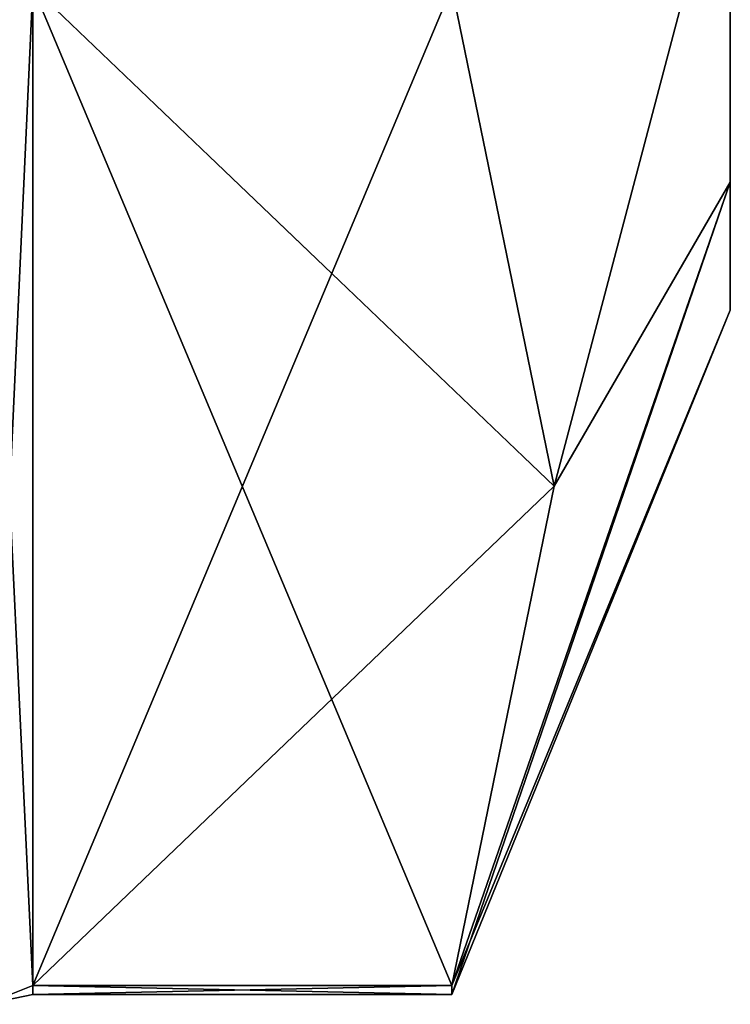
# Model space of a CAD drawing. Extents: x -23 to 470, y -2000 to 0.
# Tile 166 of 172: x 465 to 470, y -46 to -38. Entities that reach past the tile are written whole.
import ezdxf

# ---------------------------------------------------------------- set-up
doc = ezdxf.new("R2010")
doc.units = 0
doc.header["$LTSCALE"] = 64.024212
for name, color, linetype in [('1445', 7, 'CONTINUOUS'), ('1447', 7, 'CONTINUOUS'), ('1448', 7, 'CONTINUOUS'), ('1467', 7, 'CONTINUOUS'), ('1534', 7, 'CONTINUOUS'), ('1535', 7, 'CONTINUOUS'), ('1626', 7, 'CONTINUOUS'), ('1630', 7, 'CONTINUOUS')]:
    doc.layers.add(name, color=color, linetype=linetype)

msp = doc.modelspace()

# ---------------------------------------------------------------- linework, layer by layer
at = {"layer": '1445', "linetype": 'CONTINUOUS'}
for points in [[(470.1, -32.236, 25.6886), (470.1, -35.3326, 28.8008), (470.1, -39.5483, 28.2165), (470.1, -32.236, 25.6886)], [(470.1, -36.8388, 24.1612), (470.1, -32.236, 25.6886), (470.1, -39.5483, 28.2165), (470.1, -36.8388, 24.1612)], [(470.1, -35.3335, 37.1977), (470.1, -32.2371, 40.3107), (470.1, -39.5483, 37.7835), (470.1, -35.3335, 37.1977)], [(470.1, -39.5483, 37.7835), (470.1, -32.2371, 40.3107), (470.1, -36.8388, 41.8388), (470.1, -39.5483, 37.7835)], [(470.1, -35.3326, 28.8008), (470.1, -36.45, 33), (470.1, -39.5483, 28.2165), (470.1, -35.3326, 28.8008)], [(470.1, -36.45, 33), (470.1, -35.3335, 37.1977), (470.1, -40.5, 33), (470.1, -36.45, 33)], [(470.1, -40.5, 33), (470.1, -35.3335, 37.1977), (470.1, -39.5483, 37.7835), (470.1, -40.5, 33)], [(470.1, -39.5483, 28.2165), (470.1, -36.45, 33), (470.1, -40.5, 33), (470.1, -39.5483, 28.2165)]]:
    msp.add_3dface(points, dxfattribs=at)
at = {"layer": '1447', "linetype": 'CONTINUOUS'}
for points in [[(464.9, -38.093, 47.4185), (464.9, -45.5332, 34.5315), (468.0232, -38.093, 47.4185), (464.9, -38.093, 47.4185)], [(468.0232, -38.093, 47.4185), (464.9, -45.5332, 34.5315), (468.7857, -41.8131, 40.975), (468.0232, -38.093, 47.4185)], [(468.7857, -41.8131, 40.975), (464.9, -45.5332, 34.5315), (468.0232, -45.5332, 34.5315), (468.7857, -41.8131, 40.975)]]:
    msp.add_3dface(points, dxfattribs=at)
at = {"layer": '1448', "linetype": 'CONTINUOUS'}
for points in [[(464.9, -45.5332, 31.4685), (464.9, -38.093, 18.5815), (468.0232, -45.5332, 31.4685), (464.9, -45.5332, 31.4685)], [(468.0232, -45.5332, 31.4685), (464.9, -38.093, 18.5815), (468.7857, -41.8131, 25.025), (468.0232, -45.5332, 31.4685)], [(468.7857, -41.8131, 25.025), (464.9, -38.093, 18.5815), (468.0232, -38.093, 18.5815), (468.7857, -41.8131, 25.025)]]:
    msp.add_3dface(points, dxfattribs=at)
at = {"layer": '1467', "linetype": 'CONTINUOUS'}
for points in [[(470.1, -36.8388, 24.1612), (468.7857, -41.8131, 25.025), (468.0232, -38.093, 18.5815), (470.1, -36.8388, 24.1612)], [(470.1, -36.8388, 41.8388), (468.0232, -38.093, 47.4185), (468.7857, -41.8131, 40.975), (470.1, -36.8388, 41.8388)], [(470.1, -36.8388, 24.1612), (470.1, -39.5483, 28.2165), (468.7857, -41.8131, 25.025), (470.1, -36.8388, 24.1612)], [(470.1, -39.5483, 37.7835), (470.1, -36.8388, 41.8388), (468.7857, -41.8131, 40.975), (470.1, -39.5483, 37.7835)], [(470.1, -39.5483, 28.2165), (470.1, -40.5, 33), (468.0232, -45.5332, 31.4685), (470.1, -39.5483, 28.2165)], [(470.1, -39.5483, 28.2165), (468.0232, -45.5332, 31.4685), (468.7857, -41.8131, 25.025), (470.1, -39.5483, 28.2165)], [(470.1, -40.5, 33), (470.1, -39.5483, 37.7835), (468.0232, -45.6, 33), (470.1, -40.5, 33)], [(470.1, -39.5483, 37.7835), (468.7857, -41.8131, 40.975), (468.0232, -45.5332, 34.5315), (470.1, -39.5483, 37.7835)], [(470.1, -39.5483, 37.7835), (468.0232, -45.5332, 34.5315), (468.0232, -45.6, 33), (470.1, -39.5483, 37.7835)], [(468.0232, -45.5332, 31.4685), (470.1, -40.5, 33), (468.0232, -45.6, 33), (468.0232, -45.5332, 31.4685)]]:
    msp.add_3dface(points, dxfattribs=at)
at = {"layer": '1534', "linetype": 'CONTINUOUS'}
for points in [[(464.9, -45.5332, 34.5315), (464.9, -38.093, 47.4185), (464.549, -38.2017, 47.518), (464.9, -45.5332, 34.5315)], [(464.549, -45.6738, 34.5759), (464.9, -45.5332, 34.5315), (464.549, -38.2017, 47.518), (464.549, -45.6738, 34.5759)]]:
    msp.add_3dface(points, dxfattribs=at)
at = {"layer": '1535', "linetype": 'CONTINUOUS'}
for points in [[(464.9, -38.093, 18.5815), (464.9, -45.5332, 31.4685), (464.549, -45.6738, 31.4241), (464.9, -38.093, 18.5815)], [(464.549, -38.2017, 18.482), (464.9, -38.093, 18.5815), (464.549, -45.6738, 31.4241), (464.549, -38.2017, 18.482)]]:
    msp.add_3dface(points, dxfattribs=at)
at = {"layer": '1626', "linetype": 'CONTINUOUS'}
for points in [[(468.0232, -45.5332, 34.5315), (464.9, -45.5332, 34.5315), (464.9, -45.6, 32.9898), (468.0232, -45.5332, 34.5315)], [(468.0232, -45.6, 33), (468.0232, -45.5332, 34.5315), (464.9, -45.6, 32.9898), (468.0232, -45.6, 33)], [(464.9, -45.5332, 31.4685), (468.0232, -45.5332, 31.4685), (468.0232, -45.6, 33), (464.9, -45.5332, 31.4685)], [(464.9, -45.5332, 31.4685), (468.0232, -45.6, 33), (464.9, -45.6, 32.9898), (464.9, -45.5332, 31.4685)]]:
    msp.add_3dface(points, dxfattribs=at)
at = {"layer": '1630', "linetype": 'CONTINUOUS'}
for points in [[(464.9, -45.6, 32.9898), (464.9, -45.5332, 34.5315), (464.549, -45.6738, 34.5759), (464.9, -45.6, 32.9898)], [(464.9, -45.5332, 31.4685), (464.9, -45.6, 32.9898), (464.549, -45.6738, 34.5759), (464.9, -45.5332, 31.4685)], [(464.549, -45.6738, 31.4241), (464.9, -45.5332, 31.4685), (464.549, -45.6738, 34.5759), (464.549, -45.6738, 31.4241)]]:
    msp.add_3dface(points, dxfattribs=at)

doc.saveas('drawing.dxf')
